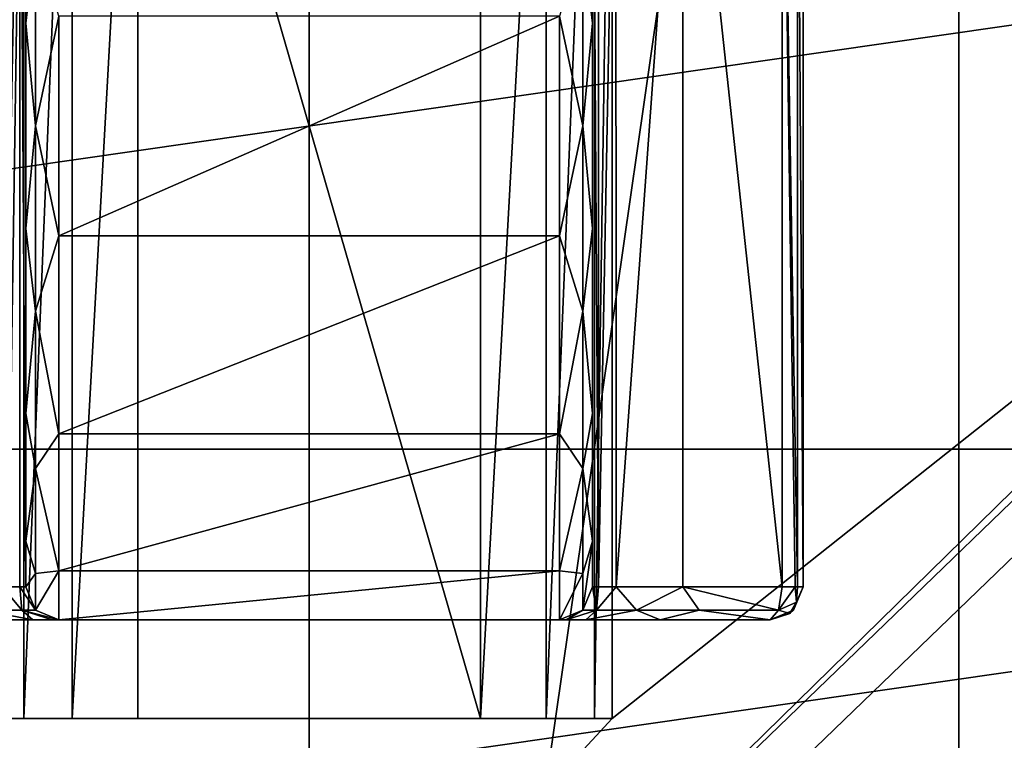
# Model space of a CAD drawing. Header units: millimetres. Extents: x -34.6 to 34.6, y -25 to 51.
# Tile 17 of 32: x -4.4 to 10.6, y 6.7 to 17.6. Entities that reach past the tile are written whole.
import ezdxf

# ---------------------------------------------------------------- set-up
doc = ezdxf.new("R2010")
doc.units = ezdxf.units.MM
doc.header["$LTSCALE"] = 65.185185
for name, color, linetype in [('102', 7, 'CONTINUOUS'), ('103', 7, 'CONTINUOUS'), ('104', 7, 'CONTINUOUS'), ('106', 7, 'CONTINUOUS'), ('107', 7, 'CONTINUOUS'), ('129', 7, 'CONTINUOUS'), ('16', 7, 'CONTINUOUS'), ('17', 7, 'CONTINUOUS'), ('18', 7, 'CONTINUOUS'), ('19', 7, 'CONTINUOUS'), ('2', 7, 'CONTINUOUS'), ('20', 7, 'CONTINUOUS'), ('23', 7, 'CONTINUOUS'), ('24', 7, 'CONTINUOUS'), ('25', 7, 'CONTINUOUS'), ('27', 7, 'CONTINUOUS'), ('3', 7, 'CONTINUOUS'), ('30', 7, 'CONTINUOUS'), ('31', 7, 'CONTINUOUS'), ('5', 7, 'CONTINUOUS'), ('6', 7, 'CONTINUOUS'), ('7', 7, 'CONTINUOUS'), ('8', 7, 'CONTINUOUS'), ('9', 7, 'CONTINUOUS'), ('96', 7, 'CONTINUOUS'), ('97', 7, 'CONTINUOUS')]:
    doc.layers.add(name, color=color, linetype=linetype)

msp = doc.modelspace()

# ---------------------------------------------------------------- linework, layer by layer
at = {"layer": '102', "linetype": 'CONTINUOUS'}
for points in [[(-2.6, 25, -13.1), (2.6, 25, -13.1), (2.6, 7, -13.1), (-2.6, 25, -13.1)], [(-2.6, 7, -13.1), (-2.6, 25, -13.1), (2.6, 7, -13.1), (-2.6, 7, -13.1)]]:
    msp.add_3dface(points, dxfattribs=at)
at = {"layer": '103', "linetype": 'CONTINUOUS'}
for points in [[(4.6, 25, -15.1), (4.6, 25, -30.893), (4.6, 7, -15.1), (4.6, 25, -15.1)], [(4.6, 25, -30.893), (4.6, 24.962, -31.084), (4.6, 7, -15.1), (4.6, 25, -30.893)], [(4.6, 24.962, -31.084), (4.6, 24.854, -31.246), (4.6, 7, -15.1), (4.6, 24.962, -31.084)], [(4.6, 24.854, -31.246), (4.6, 23.146, -32.954), (4.6, 7, -15.1), (4.6, 24.854, -31.246)], [(4.6, 7, -15.1), (4.6, 23.146, -32.954), (4.6, 22.984, -33.062), (4.6, 7, -15.1)], [(4.6, 22.793, -33.1), (4.6, 7, -15.1), (4.6, 22.984, -33.062), (4.6, 22.793, -33.1)], [(4.6, 22.793, -33.1), (4.6, 7, -33.1), (4.6, 7, -15.1), (4.6, 22.793, -33.1)]]:
    msp.add_3dface(points, dxfattribs=at)
at = {"layer": '104', "linetype": 'CONTINUOUS'}
for points in [[(4.6, 7, -15.1), (-4.6, 7, -15.1), (-4.332, 7, -14.1), (4.6, 7, -15.1)], [(4.6, 7, -15.1), (4.6, 7, -33.1), (-4.6, 7, -15.1), (4.6, 7, -15.1)], [(4.6, 7, -33.1), (-4.6, 7, -33.1), (-4.6, 7, -15.1), (4.6, 7, -33.1)], [(4.332, 7, -14.1), (4.6, 7, -15.1), (-4.332, 7, -14.1), (4.332, 7, -14.1)], [(-3.6, 7, -13.368), (4.332, 7, -14.1), (-4.332, 7, -14.1), (-3.6, 7, -13.368)], [(-2.6, 7, -13.1), (3.6, 7, -13.368), (-3.6, 7, -13.368), (-2.6, 7, -13.1)], [(3.6, 7, -13.368), (4.332, 7, -14.1), (-3.6, 7, -13.368), (3.6, 7, -13.368)], [(-2.6, 7, -13.1), (2.6, 7, -13.1), (3.6, 7, -13.368), (-2.6, 7, -13.1)]]:
    msp.add_3dface(points, dxfattribs=at)
at = {"layer": '106', "linetype": 'CONTINUOUS'}
for points in [[(2.6, 25, -13.1), (3.6, 25, -13.368), (2.6, 7, -13.1), (2.6, 25, -13.1)], [(2.6, 7, -13.1), (3.6, 25, -13.368), (3.6, 7, -13.368), (2.6, 7, -13.1)], [(4.332, 25, -14.1), (4.332, 7, -14.1), (3.6, 7, -13.368), (4.332, 25, -14.1)], [(3.6, 25, -13.368), (4.332, 25, -14.1), (3.6, 7, -13.368), (3.6, 25, -13.368)], [(4.6, 25, -15.1), (4.6, 7, -15.1), (4.332, 7, -14.1), (4.6, 25, -15.1)], [(4.332, 25, -14.1), (4.6, 25, -15.1), (4.332, 7, -14.1), (4.332, 25, -14.1)]]:
    msp.add_3dface(points, dxfattribs=at)
at = {"layer": '107', "linetype": 'CONTINUOUS'}
for points in [[(-4.6, 7, -15.1), (-4.332, 25, -14.1), (-4.332, 7, -14.1), (-4.6, 7, -15.1)], [(-4.6, 25, -15.1), (-4.332, 25, -14.1), (-4.6, 7, -15.1), (-4.6, 25, -15.1)], [(-3.6, 25, -13.368), (-3.6, 7, -13.368), (-4.332, 7, -14.1), (-3.6, 25, -13.368)], [(-4.332, 25, -14.1), (-3.6, 25, -13.368), (-4.332, 7, -14.1), (-4.332, 25, -14.1)], [(-3.6, 25, -13.368), (-2.6, 25, -13.1), (-3.6, 7, -13.368), (-3.6, 25, -13.368)], [(-2.6, 25, -13.1), (-2.6, 7, -13.1), (-3.6, 7, -13.368), (-2.6, 25, -13.1)]]:
    msp.add_3dface(points, dxfattribs=at)
at = {"layer": '129', "color": 7, "linetype": 'CONTINUOUS'}
for points in [[(-23.3, 22.5, 72.991), (-23.3, -22.5, 72.991), (23.3, 22.5, 72.991), (-23.3, 22.5, 72.991)], [(23.3, 22.5, 72.991), (-23.3, -22.5, 72.991), (23.3, -22.5, 72.991), (23.3, 22.5, 72.991)]]:
    msp.add_3dface(points, dxfattribs=at)
at = {"layer": '16', "color": 7, "linetype": 'CONTINUOUS'}
for points in [[(4.3, 17.558, -18.776), (4.3, 20.365, -20.127), (4.154, 18.814, -18.806), (4.3, 17.558, -18.776)], [(4.154, 18.814, -18.806), (3.8, 17.669, -18.288), (4.154, 16, -18.246), (4.154, 18.814, -18.806)], [(4.3, 17.558, -18.776), (4.154, 18.814, -18.806), (4.154, 16, -18.246), (4.3, 17.558, -18.776)], [(3.8, 17.669, -18.288), (3.8, 14.331, -18.288), (4.154, 16, -18.246), (3.8, 17.669, -18.288)], [(4.3, 14.442, -18.776), (4.3, 17.558, -18.776), (4.154, 16, -18.246), (4.3, 14.442, -18.776)], [(4.154, 16, -18.246), (3.8, 14.331, -18.288), (4.154, 13.186, -18.806), (4.154, 16, -18.246)], [(4.3, 14.442, -18.776), (4.154, 16, -18.246), (4.154, 13.186, -18.806), (4.3, 14.442, -18.776)], [(4.3, 11.635, -20.127), (4.3, 14.442, -18.776), (4.154, 13.186, -18.806), (4.3, 11.635, -20.127)], [(3.8, 14.331, -18.288), (3.8, 11.324, -19.736), (4.154, 13.186, -18.806), (3.8, 14.331, -18.288)], [(4.154, 13.186, -18.806), (3.8, 11.324, -19.736), (4.154, 10.8, -20.4), (4.154, 13.186, -18.806)], [(4.3, 11.635, -20.127), (4.154, 13.186, -18.806), (4.154, 10.8, -20.4), (4.3, 11.635, -20.127)], [(4.3, 9.693, -22.563), (4.3, 11.635, -20.127), (4.154, 10.8, -20.4), (4.3, 9.693, -22.563)], [(3.8, 11.324, -19.736), (3.8, 9.243, -22.346), (4.154, 10.8, -20.4), (3.8, 11.324, -19.736)], [(4.154, 10.8, -20.4), (3.8, 9.243, -22.346), (4.154, 9.206, -22.786), (4.154, 10.8, -20.4)], [(4.3, 9.693, -22.563), (4.154, 10.8, -20.4), (4.154, 9.206, -22.786), (4.3, 9.693, -22.563)], [(4.3, 9, -25.6), (4.3, 9.693, -22.563), (4.154, 8.646, -25.6), (4.3, 9, -25.6)], [(4.3, 9.693, -22.563), (4.154, 9.206, -22.786), (4.154, 8.646, -25.6), (4.3, 9.693, -22.563)], [(3.8, 9.243, -22.346), (3.8, 8.5, -25.6), (4.154, 9.206, -22.786), (3.8, 9.243, -22.346)], [(4.154, 9.206, -22.786), (3.8, 8.5, -25.6), (4.154, 8.646, -25.6), (4.154, 9.206, -22.786)]]:
    msp.add_3dface(points, dxfattribs=at)
at = {"layer": '17', "color": 7, "linetype": 'CONTINUOUS'}
for points in [[(4.3, 9, -38.1), (4.154, 8.646, -25.6), (4.154, 8.646, -38.1), (4.3, 9, -38.1)], [(4.3, 9, -38.1), (4.3, 9, -25.6), (4.154, 8.646, -25.6), (4.3, 9, -38.1)], [(4.154, 8.646, -25.6), (3.8, 8.5, -25.6), (4.154, 8.646, -38.1), (4.154, 8.646, -25.6)], [(3.8, 8.5, -25.6), (3.8, 8.5, -38.1), (4.154, 8.646, -38.1), (3.8, 8.5, -25.6)]]:
    msp.add_3dface(points, dxfattribs=at)
at = {"layer": '18', "color": 7, "linetype": 'CONTINUOUS'}
for points in [[(4.3, 9, -38.1), (4.154, 8.646, -38.1), (4.362, 8.646, -39.476), (4.3, 9, -38.1)], [(4.393, 9, -39.01), (4.3, 9, -38.1), (4.362, 8.646, -39.476), (4.393, 9, -39.01)], [(4.661, 9, -39.866), (4.393, 9, -39.01), (4.362, 8.646, -39.476), (4.661, 9, -39.866)], [(4.661, 9, -39.866), (4.362, 8.646, -39.476), (4.968, 8.646, -40.728), (4.661, 9, -39.866)], [(5.674, 9, -41.337), (4.661, 9, -39.866), (4.968, 8.646, -40.728), (5.674, 9, -41.337)], [(5.674, 9, -41.337), (4.968, 8.646, -40.728), (5.919, 8.646, -41.745), (5.674, 9, -41.337)], [(5.674, 9, -41.337), (5.919, 8.646, -41.745), (7.127, 8.646, -42.435), (5.674, 9, -41.337)], [(7.18, 9, -42.298), (5.674, 9, -41.337), (7.127, 8.646, -42.435), (7.18, 9, -42.298)], [(3.8, 8.5, -38.1), (3.903, 8.5, -39.111), (4.154, 8.646, -38.1), (3.8, 8.5, -38.1)], [(4.154, 8.646, -38.1), (3.903, 8.5, -39.111), (4.362, 8.646, -39.476), (4.154, 8.646, -38.1)], [(3.903, 8.5, -39.111), (4.201, 8.5, -40.063), (4.362, 8.646, -39.476), (3.903, 8.5, -39.111)], [(4.362, 8.646, -39.476), (4.201, 8.5, -40.063), (4.968, 8.646, -40.728), (4.362, 8.646, -39.476)], [(4.201, 8.5, -40.063), (5.327, 8.5, -41.697), (4.968, 8.646, -40.728), (4.201, 8.5, -40.063)], [(4.968, 8.646, -40.728), (5.327, 8.5, -41.697), (5.919, 8.646, -41.745), (4.968, 8.646, -40.728)], [(5.327, 8.5, -41.697), (7, 8.5, -42.765), (5.919, 8.646, -41.745), (5.327, 8.5, -41.697)], [(5.919, 8.646, -41.745), (7, 8.5, -42.765), (7.127, 8.646, -42.435), (5.919, 8.646, -41.745)]]:
    msp.add_3dface(points, dxfattribs=at)
at = {"layer": '19', "color": 7, "linetype": 'CONTINUOUS'}
for points in [[(7.5, 9, -88.1), (7.5, 9, -42.765), (7.354, 8.646, -42.765), (7.5, 9, -88.1)], [(7.354, 8.646, -88.1), (7.5, 9, -88.1), (7.354, 8.646, -42.765), (7.354, 8.646, -88.1)], [(7, 8.5, -42.765), (7, 8.5, -88.1), (7.354, 8.646, -88.1), (7, 8.5, -42.765)], [(7, 8.5, -42.765), (7.354, 8.646, -88.1), (7.295, 8.597, -42.765), (7, 8.5, -42.765)], [(7.295, 8.597, -42.765), (7.354, 8.646, -88.1), (7.354, 8.646, -42.765), (7.295, 8.597, -42.765)]]:
    msp.add_3dface(points, dxfattribs=at)
at = {"layer": '2', "color": 7, "linetype": 'CONTINUOUS'}
for points in [[(7.5, 23, -88.1), (7.5, 23, -42.765), (7.5, 9, -88.1), (7.5, 23, -88.1)], [(7.5, 23, -42.765), (7.5, 9, -42.765), (7.5, 9, -88.1), (7.5, 23, -42.765)]]:
    msp.add_3dface(points, dxfattribs=at)
at = {"layer": '20', "color": 7, "linetype": 'CONTINUOUS'}
for points in [[(7.18, 23, -42.298), (7.18, 9, -42.298), (7.38, 9, -42.44), (7.18, 23, -42.298)], [(7.412, 9, -42.482), (7.18, 23, -42.298), (7.38, 9, -42.44), (7.412, 9, -42.482)], [(7.18, 23, -42.298), (7.412, 9, -42.482), (7.412, 23, -42.482), (7.18, 23, -42.298)], [(7.5, 9, -42.765), (7.5, 23, -42.765), (7.412, 23, -42.482), (7.5, 9, -42.765)], [(7.412, 9, -42.482), (7.5, 9, -42.765), (7.412, 23, -42.482), (7.412, 9, -42.482)]]:
    msp.add_3dface(points, dxfattribs=at)
at = {"layer": '23', "color": 7, "linetype": 'CONTINUOUS'}
for points in [[(-4.3, 20.365, -20.127), (-4.3, 17.558, -18.776), (-4.154, 18.814, -18.806), (-4.3, 20.365, -20.127)], [(-4.3, 17.558, -18.776), (-4.154, 16, -18.246), (-4.154, 18.814, -18.806), (-4.3, 17.558, -18.776)], [(-4.154, 16, -18.246), (-3.8, 17.669, -18.288), (-4.154, 18.814, -18.806), (-4.154, 16, -18.246)], [(-3.8, 14.331, -18.288), (-3.8, 17.669, -18.288), (-4.154, 16, -18.246), (-3.8, 14.331, -18.288)], [(-4.3, 17.558, -18.776), (-4.3, 14.442, -18.776), (-4.154, 16, -18.246), (-4.3, 17.558, -18.776)], [(-4.3, 14.442, -18.776), (-4.154, 13.186, -18.806), (-4.154, 16, -18.246), (-4.3, 14.442, -18.776)], [(-4.154, 13.186, -18.806), (-3.8, 14.331, -18.288), (-4.154, 16, -18.246), (-4.154, 13.186, -18.806)], [(-4.3, 14.442, -18.776), (-4.3, 11.635, -20.127), (-4.154, 13.186, -18.806), (-4.3, 14.442, -18.776)], [(-3.8, 11.324, -19.736), (-3.8, 14.331, -18.288), (-4.154, 13.186, -18.806), (-3.8, 11.324, -19.736)], [(-4.3, 11.635, -20.127), (-4.154, 10.8, -20.4), (-4.154, 13.186, -18.806), (-4.3, 11.635, -20.127)], [(-4.154, 10.8, -20.4), (-3.8, 11.324, -19.736), (-4.154, 13.186, -18.806), (-4.154, 10.8, -20.4)], [(-4.3, 11.635, -20.127), (-4.3, 9.693, -22.563), (-4.154, 10.8, -20.4), (-4.3, 11.635, -20.127)], [(-3.8, 9.243, -22.346), (-3.8, 11.324, -19.736), (-4.154, 10.8, -20.4), (-3.8, 9.243, -22.346)], [(-4.3, 9.693, -22.563), (-4.154, 9.206, -22.786), (-4.154, 10.8, -20.4), (-4.3, 9.693, -22.563)], [(-4.154, 9.206, -22.786), (-3.8, 9.243, -22.346), (-4.154, 10.8, -20.4), (-4.154, 9.206, -22.786)], [(-4.3, 9.693, -22.563), (-4.3, 9, -25.6), (-4.154, 9.206, -22.786), (-4.3, 9.693, -22.563)], [(-4.3, 9, -25.6), (-4.154, 8.646, -25.6), (-4.154, 9.206, -22.786), (-4.3, 9, -25.6)], [(-4.154, 8.646, -25.6), (-3.8, 9.243, -22.346), (-4.154, 9.206, -22.786), (-4.154, 8.646, -25.6)], [(-3.8, 8.5, -25.6), (-3.8, 9.243, -22.346), (-4.154, 8.646, -25.6), (-3.8, 8.5, -25.6)]]:
    msp.add_3dface(points, dxfattribs=at)
at = {"layer": '24', "color": 7, "linetype": 'CONTINUOUS'}
for points in [[(-4.154, 8.646, -25.6), (-4.3, 9, -25.6), (-4.154, 8.646, -38.1), (-4.154, 8.646, -25.6)], [(-4.3, 9, -25.6), (-4.3, 9, -38.1), (-4.154, 8.646, -38.1), (-4.3, 9, -25.6)], [(-3.8, 8.5, -38.1), (-4.154, 8.646, -25.6), (-4.154, 8.646, -38.1), (-3.8, 8.5, -38.1)], [(-3.8, 8.5, -38.1), (-3.8, 8.5, -25.6), (-4.154, 8.646, -25.6), (-3.8, 8.5, -38.1)]]:
    msp.add_3dface(points, dxfattribs=at)
at = {"layer": '25', "color": 7, "linetype": 'CONTINUOUS'}
for points in [[(-4.362, 8.646, -39.476), (-4.658, 9, -39.859), (-4.968, 8.646, -40.728), (-4.362, 8.646, -39.476)], [(-4.391, 9, -39), (-4.658, 9, -39.859), (-4.362, 8.646, -39.476), (-4.391, 9, -39)], [(-4.154, 8.646, -38.1), (-4.391, 9, -39), (-4.362, 8.646, -39.476), (-4.154, 8.646, -38.1)], [(-4.3, 9, -38.1), (-4.391, 9, -39), (-4.154, 8.646, -38.1), (-4.3, 9, -38.1)], [(-5.324, 8.5, -41.694), (-4.198, 8.5, -40.055), (-4.968, 8.646, -40.728), (-5.324, 8.5, -41.694)], [(-4.198, 8.5, -40.055), (-4.362, 8.646, -39.476), (-4.968, 8.646, -40.728), (-4.198, 8.5, -40.055)], [(-3.901, 8.5, -39.1), (-3.8, 8.5, -38.1), (-4.362, 8.646, -39.476), (-3.901, 8.5, -39.1)], [(-4.198, 8.5, -40.055), (-3.901, 8.5, -39.1), (-4.362, 8.646, -39.476), (-4.198, 8.5, -40.055)], [(-3.8, 8.5, -38.1), (-4.154, 8.646, -38.1), (-4.362, 8.646, -39.476), (-3.8, 8.5, -38.1)]]:
    msp.add_3dface(points, dxfattribs=at)
at = {"layer": '27', "color": 7, "linetype": 'CONTINUOUS'}
for points in [[(7.18, 9, -42.298), (7.127, 8.646, -42.435), (7.38, 9, -42.44), (7.18, 9, -42.298)], [(7.38, 9, -42.44), (7.127, 8.646, -42.435), (7.397, 8.766, -42.572), (7.38, 9, -42.44)], [(7.354, 8.646, -42.765), (7.5, 9, -42.765), (7.397, 8.766, -42.572), (7.354, 8.646, -42.765)], [(7.412, 9, -42.482), (7.38, 9, -42.44), (7.397, 8.766, -42.572), (7.412, 9, -42.482)], [(7.5, 9, -42.765), (7.412, 9, -42.482), (7.397, 8.766, -42.572), (7.5, 9, -42.765)], [(7.127, 8.646, -42.435), (7.295, 8.597, -42.765), (7.397, 8.766, -42.572), (7.127, 8.646, -42.435)], [(7.295, 8.597, -42.765), (7.354, 8.646, -42.765), (7.397, 8.766, -42.572), (7.295, 8.597, -42.765)], [(7.127, 8.646, -42.435), (7, 8.5, -42.765), (7.295, 8.597, -42.765), (7.127, 8.646, -42.435)]]:
    msp.add_3dface(points, dxfattribs=at)
at = {"layer": '3', "color": 7, "linetype": 'CONTINUOUS'}
for points in [[(-7, 8.5, -42.765), (-7, 8.5, -88.1), (7, 8.5, -42.765), (-7, 8.5, -42.765)], [(7, 8.5, -42.765), (-7, 8.5, -88.1), (7, 8.5, -88.1), (7, 8.5, -42.765)], [(-5.324, 8.5, -41.694), (-7, 8.5, -42.765), (5.327, 8.5, -41.697), (-5.324, 8.5, -41.694)], [(5.327, 8.5, -41.697), (-7, 8.5, -42.765), (7, 8.5, -42.765), (5.327, 8.5, -41.697)], [(4.201, 8.5, -40.063), (-5.324, 8.5, -41.694), (5.327, 8.5, -41.697), (4.201, 8.5, -40.063)], [(-4.198, 8.5, -40.055), (-5.324, 8.5, -41.694), (4.201, 8.5, -40.063), (-4.198, 8.5, -40.055)], [(3.903, 8.5, -39.111), (-4.198, 8.5, -40.055), (4.201, 8.5, -40.063), (3.903, 8.5, -39.111)], [(-3.901, 8.5, -39.1), (-4.198, 8.5, -40.055), (3.903, 8.5, -39.111), (-3.901, 8.5, -39.1)], [(3.8, 8.5, -38.1), (-3.901, 8.5, -39.1), (3.903, 8.5, -39.111), (3.8, 8.5, -38.1)], [(-3.8, 8.5, -38.1), (-3.901, 8.5, -39.1), (3.8, 8.5, -38.1), (-3.8, 8.5, -38.1)], [(-3.8, 8.5, -25.6), (-3.8, 8.5, -38.1), (3.8, 8.5, -25.6), (-3.8, 8.5, -25.6)], [(3.8, 8.5, -25.6), (-3.8, 8.5, -38.1), (3.8, 8.5, -38.1), (3.8, 8.5, -25.6)]]:
    msp.add_3dface(points, dxfattribs=at)
at = {"layer": '30', "color": 7, "linetype": 'CONTINUOUS'}
for points in [[(-9.861, -17.582, -103.1), (0, 51, -103.1), (0, -19, -103.1), (-9.861, -17.582, -103.1)], [(-9.861, 49.582, -103.1), (0, 51, -103.1), (-9.861, -17.582, -103.1), (-9.861, 49.582, -103.1)], [(0, -19, -103.1), (0, 51, -103.1), (9.861, 49.582, -103.1), (0, -19, -103.1)], [(9.861, -17.582, -103.1), (0, -19, -103.1), (9.861, 49.582, -103.1), (9.861, -17.582, -103.1)], [(18.922, 45.444, -103.1), (9.861, -17.582, -103.1), (9.861, 49.582, -103.1), (18.922, 45.444, -103.1)], [(18.922, -13.444, -103.1), (9.861, -17.582, -103.1), (18.922, 45.444, -103.1), (18.922, -13.444, -103.1)]]:
    msp.add_3dface(points, dxfattribs=at)
at = {"layer": '31', "color": 7, "linetype": 'CONTINUOUS'}
for points in [[(-34.149, 20.91, -88.1), (-34.149, 11.09, -88.1), (34.149, 20.91, -88.1), (-34.149, 20.91, -88.1)], [(34.149, 20.91, -88.1), (-34.149, 11.09, -88.1), (34.149, 11.09, -88.1), (34.149, 20.91, -88.1)], [(-34.149, 11.09, -88.1), (-31.382, 1.668, -88.1), (34.149, 11.09, -88.1), (-34.149, 11.09, -88.1)], [(34.149, 11.09, -88.1), (-31.382, 1.668, -88.1), (31.382, 1.668, -88.1), (34.149, 11.09, -88.1)]]:
    msp.add_3dface(points, dxfattribs=at)
at = {"layer": '5', "color": 7, "linetype": 'CONTINUOUS'}
for points in [[(4.3, 23, -38.1), (4.3, 23, -25.6), (4.3, 9, -38.1), (4.3, 23, -38.1)], [(4.3, 9, -38.1), (4.3, 23, -25.6), (4.3, 9, -25.6), (4.3, 9, -38.1)], [(4.3, 9, -25.6), (4.3, 23, -25.6), (4.3, 22.307, -22.563), (4.3, 9, -25.6)], [(4.3, 20.365, -20.127), (4.3, 9.693, -22.563), (4.3, 22.307, -22.563), (4.3, 20.365, -20.127)], [(4.3, 9.693, -22.563), (4.3, 9, -25.6), (4.3, 22.307, -22.563), (4.3, 9.693, -22.563)], [(4.3, 17.558, -18.776), (4.3, 11.635, -20.127), (4.3, 20.365, -20.127), (4.3, 17.558, -18.776)], [(4.3, 11.635, -20.127), (4.3, 9.693, -22.563), (4.3, 20.365, -20.127), (4.3, 11.635, -20.127)], [(4.3, 14.442, -18.776), (4.3, 11.635, -20.127), (4.3, 17.558, -18.776), (4.3, 14.442, -18.776)]]:
    msp.add_3dface(points, dxfattribs=at)
at = {"layer": '6', "color": 7, "linetype": 'CONTINUOUS'}
for points in [[(-4.3, 9.693, -22.563), (-4.3, 23, -25.6), (-4.3, 9, -25.6), (-4.3, 9.693, -22.563)], [(-4.3, 22.307, -22.563), (-4.3, 23, -25.6), (-4.3, 9.693, -22.563), (-4.3, 22.307, -22.563)], [(-4.3, 9, -25.6), (-4.3, 23, -38.1), (-4.3, 9, -38.1), (-4.3, 9, -25.6)], [(-4.3, 23, -25.6), (-4.3, 23, -38.1), (-4.3, 9, -25.6), (-4.3, 23, -25.6)], [(-4.3, 11.635, -20.127), (-4.3, 22.307, -22.563), (-4.3, 9.693, -22.563), (-4.3, 11.635, -20.127)], [(-4.3, 20.365, -20.127), (-4.3, 22.307, -22.563), (-4.3, 11.635, -20.127), (-4.3, 20.365, -20.127)], [(-4.3, 14.442, -18.776), (-4.3, 20.365, -20.127), (-4.3, 11.635, -20.127), (-4.3, 14.442, -18.776)], [(-4.3, 17.558, -18.776), (-4.3, 20.365, -20.127), (-4.3, 14.442, -18.776), (-4.3, 17.558, -18.776)]]:
    msp.add_3dface(points, dxfattribs=at)
at = {"layer": '7', "color": 7, "linetype": 'CONTINUOUS'}
for points in [[(-3.8, 14.331, -18.288), (3.8, 17.669, -18.288), (-3.8, 17.669, -18.288), (-3.8, 14.331, -18.288)], [(3.8, 14.331, -18.288), (3.8, 17.669, -18.288), (-3.8, 14.331, -18.288), (3.8, 14.331, -18.288)], [(-3.8, 11.324, -19.736), (3.8, 14.331, -18.288), (-3.8, 14.331, -18.288), (-3.8, 11.324, -19.736)], [(3.8, 11.324, -19.736), (3.8, 14.331, -18.288), (-3.8, 11.324, -19.736), (3.8, 11.324, -19.736)], [(-3.8, 9.243, -22.346), (3.8, 11.324, -19.736), (-3.8, 11.324, -19.736), (-3.8, 9.243, -22.346)], [(3.8, 9.243, -22.346), (3.8, 11.324, -19.736), (-3.8, 9.243, -22.346), (3.8, 9.243, -22.346)], [(-3.8, 8.5, -25.6), (3.8, 9.243, -22.346), (-3.8, 9.243, -22.346), (-3.8, 8.5, -25.6)], [(-3.8, 8.5, -25.6), (3.8, 8.5, -25.6), (3.8, 9.243, -22.346), (-3.8, 8.5, -25.6)]]:
    msp.add_3dface(points, dxfattribs=at)
at = {"layer": '8', "color": 7, "linetype": 'CONTINUOUS'}
for points in [[(4.3, 23, -38.1), (4.393, 9, -39.01), (4.391, 23, -39), (4.3, 23, -38.1)], [(4.3, 23, -38.1), (4.3, 9, -38.1), (4.393, 9, -39.01), (4.3, 23, -38.1)], [(4.391, 23, -39), (4.393, 9, -39.01), (4.658, 23, -39.859), (4.391, 23, -39)], [(4.393, 9, -39.01), (4.661, 9, -39.866), (4.658, 23, -39.859), (4.393, 9, -39.01)], [(4.658, 23, -39.859), (4.661, 9, -39.866), (5.672, 23, -41.335), (4.658, 23, -39.859)], [(4.661, 9, -39.866), (5.674, 9, -41.337), (5.672, 23, -41.335), (4.661, 9, -39.866)], [(5.674, 9, -41.337), (7.18, 9, -42.298), (5.672, 23, -41.335), (5.674, 9, -41.337)], [(7.18, 9, -42.298), (7.18, 23, -42.298), (5.672, 23, -41.335), (7.18, 9, -42.298)]]:
    msp.add_3dface(points, dxfattribs=at)
at = {"layer": '9', "color": 7, "linetype": 'CONTINUOUS'}
for points in [[(-4.393, 23, -39.01), (-4.661, 23, -39.867), (-4.658, 9, -39.859), (-4.393, 23, -39.01)], [(-4.391, 9, -39), (-4.393, 23, -39.01), (-4.658, 9, -39.859), (-4.391, 9, -39)], [(-4.3, 9, -38.1), (-4.3, 23, -38.1), (-4.393, 23, -39.01), (-4.3, 9, -38.1)], [(-4.3, 9, -38.1), (-4.393, 23, -39.01), (-4.391, 9, -39), (-4.3, 9, -38.1)]]:
    msp.add_3dface(points, dxfattribs=at)
at = {"layer": '96', "linetype": 'CONTINUOUS'}
for points in [[(24.5, 22.793, -33.1), (-24.5, -24.5, -33.1), (4.6, 7, -33.1), (24.5, 22.793, -33.1)], [(24.5, -24.5, -33.1), (-24.5, -24.5, -33.1), (24.5, 22.793, -33.1), (24.5, -24.5, -33.1)], [(4.6, 22.793, -33.1), (24.5, 22.793, -33.1), (4.6, 7, -33.1), (4.6, 22.793, -33.1)], [(4.6, 7, -33.1), (-24.5, -24.5, -33.1), (-4.6, 7, -33.1), (4.6, 7, -33.1)]]:
    msp.add_3dface(points, dxfattribs=at)
at = {"layer": '97', "linetype": 'CONTINUOUS'}
for points in [[(25, -24.5, 72.9), (25, 24.5, 72.9), (-25, -24.5, 72.9), (25, -24.5, 72.9)], [(-25, -24.5, 72.9), (25, 24.5, 72.9), (-25, 24.5, 72.9), (-25, -24.5, 72.9)]]:
    msp.add_3dface(points, dxfattribs=at)

doc.saveas('drawing.dxf')
